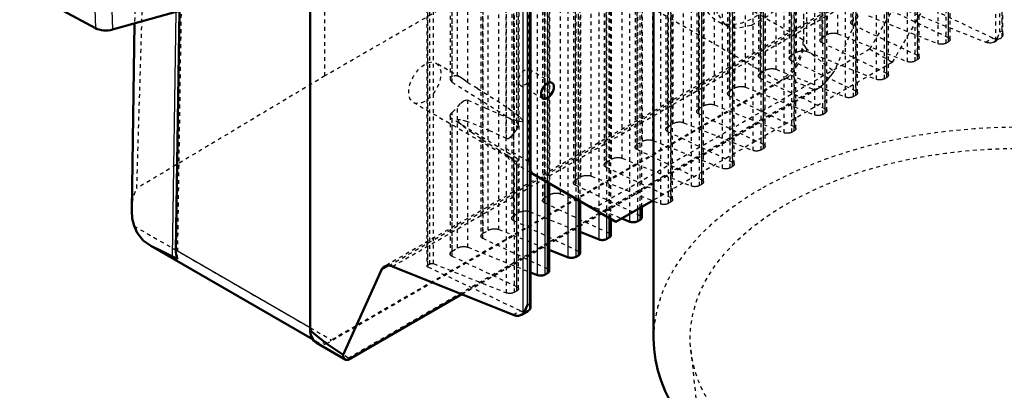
# Model space of a CAD drawing. Header units: millimetres. Extents: x -907 to 463, y -591 to 1160.
# Tile 37 of 60: x -753 to -492, y 216 to 314. Entities that reach past the tile are written whole.
import ezdxf

# ---------------------------------------------------------------- set-up
doc = ezdxf.new("R2010")
doc.units = ezdxf.units.MM
doc.linetypes.add('Dashed', pattern=[2, 1, -1])
for name, color, linetype, lineweight in [('AM_0', 7, 'Continuous', 50), ('AM_4', 3, 'Continuous', 25), ('AM_9', 6, 'Dashed', 25)]:
    doc.layers.add(name, color=color, linetype=linetype, lineweight=lineweight)

# ---------------------------------------------------------------- blocks, each defined once
blk = doc.blocks.new('70_Upper_Cover_2PumpDrive_210_1_0_in_HSVP164161451021531101300230_6')
at = {"layer": 'AM_0'}
for p, q in [((-675.99, 232.35), (-675.99, 456.08)), ((-732.93, 311.76), (-753.04, 322.59)), ((-705.88, 317.7), (-728.41, 311.4)), ((-711.64, 252.93), (-710.68, 316.36)), ((-722.57, 313.03), (-723.32, 263.56)), ((-718.25, 254.03), (-675.34, 229.26)), ((-712.52, 251.22), (-711.16, 250.49))]:
    blk.add_line(p, q, dxfattribs=at)
for points in [[(-722.71, 259.31), (-723.17, 261.31), (-723.33, 263.32), (-723.32, 263.56)], [(-718.26, 254.04), (-720.26, 255.45), (-721.93, 257.5), (-722.71, 259.31)], [(-712.52, 251.22), (-715.5, 252.67), (-718.06, 253.93), (-718.26, 254.04)], [(-711.16, 250.49), (-711.34, 250.91), (-711.48, 251.36), (-711.58, 251.85), (-711.63, 252.37), (-711.64, 252.92), (-711.64, 252.93)]]:
    blk.add_lwpolyline(points, dxfattribs=at)
blk.add_ellipse((-730.1, 313.39), major_axis=(-4, -0.11), ratio=0.557723, start_param=0.769279, end_param=1.99101, dxfattribs=at)
at = {"layer": 'AM_4'}
for p, q in [((-712.52, 251.22), (-711.53, 316.12)), ((-711.64, 252.93), (-675.99, 232.35))]:
    blk.add_line(p, q, dxfattribs=at)
for centre, major_axis in [((3486.74, -1961.71), (-2985.18, 5171.04)), ((3488.6, -1960.64), (-2983.3, 5167.78))]:
    blk.add_ellipse(centre, major_axis=major_axis, ratio=0.577382, start_param=0.785479, end_param=0.818815, dxfattribs=at)
at = {"layer": 'AM_9'}
for p, q in [((-545.18, 531.6), (-545.18, 308.68)), ((-721.99, 269.26), (-718.52, 382.39)), ((-672.1, 299.09), (-672.1, 369.91)), ((-722.21, 336.57), (-722.57, 313.03)), ((-580.82, 329.25), (-545.18, 308.68)), ((-622.98, 327.45), (-672.1, 299.09)), ((-604.88, 328.45), (-551.54, 297.66)), ((-711.16, 250.49), (-710.09, 320.56)), ((-672.1, 299.09), (-721.99, 269.26)), ((-551.54, 297.66), (-670.34, 229.08)), ((-722.71, 259.31), (-670.34, 229.08)), ((-675.34, 229.26), (-674.34, 228.68))]:
    blk.add_line(p, q, dxfattribs=at)
blk.add_lwpolyline([(-723.32, 263.56), (-723.14, 265.57), (-722.66, 267.56), (-721.99, 269.26)], dxfattribs=at)
for centre, major_axis, start_param, end_param in [((-551.54, 305.01), (4.5, 7.79), 3.92691, 5.497706), ((-670.34, 235.61), (4, 6.93), 2.356113, 3.92691)]:
    blk.add_ellipse(centre, major_axis=major_axis, ratio=0.577382, start_param=start_param, end_param=end_param, dxfattribs=at)
blk = doc.blocks.new('71_Lower_Cover_2PumpDrive_2_1_0_in_HSVP164161451021531101300230_6')
at = {"layer": 'AM_0'}
for p, q in [((-675.99, 231.94), (-675.99, 454.85)), ((-617.57, 237.78), (-617.57, 430.38)), ((-612.57, 247.36), (-612.57, 270.58)), ((-604.4, 252.08), (-604.4, 265.86)), ((-588.05, 261.52), (-588.05, 264.35)), ((-585.17, 266), (-584.9, 265.9)), ((-593.35, 261.28), (-591.2, 260.42)), ((-596.22, 256.8), (-596.22, 261.14)), ((-589.11, 260.59), (-588.48, 260.95)), ((-604.4, 257.72), (-599.37, 255.7)), ((-597.29, 255.87), (-596.66, 256.23)), ((-612.57, 253), (-607.55, 250.98)), ((-605.46, 251.15), (-604.84, 251.51)), ((-654.15, 248.57), (-622.13, 235.72)), ((-667.22, 225.13), (-657.1, 247.64)), ((-617.57, 247), (-615.72, 246.26)), ((-613.64, 246.43), (-613.01, 246.79)), ((-665.9, 223.8), (-635.77, 241.2)), ((-617.71, 238.45), (-617.57, 237.78)), ((-619.99, 235.73), (-618.25, 236.73)), ((-674.34, 228.28), (-666.75, 223.89)), ((-665.9, 223.81), (-666.24, 223.75))]:
    blk.add_line(p, q, dxfattribs=at)
for points in [[(-588.05, 261.52), (-588.05, 261.45), (-588.07, 261.38), (-588.1, 261.32), (-588.14, 261.25), (-588.19, 261.19), (-588.25, 261.12), (-588.32, 261.06), (-588.4, 261), (-588.48, 260.95)], [(-589.11, 260.59), (-589.21, 260.53), (-589.31, 260.49), (-589.42, 260.44), (-589.54, 260.4), (-589.66, 260.37), (-589.79, 260.34), (-589.91, 260.32), (-590.04, 260.3), (-590.17, 260.29), (-590.3, 260.28), (-590.43, 260.28), (-590.56, 260.29), (-590.69, 260.3), (-590.81, 260.31), (-590.92, 260.34), (-591.03, 260.36), (-591.14, 260.4), (-591.2, 260.42)], [(-596.22, 256.8), (-596.23, 256.73), (-596.24, 256.66), (-596.27, 256.6), (-596.31, 256.53), (-596.36, 256.47), (-596.42, 256.4), (-596.49, 256.34), (-596.57, 256.28), (-596.66, 256.23)], [(-597.29, 255.87), (-597.39, 255.81), (-597.49, 255.77), (-597.6, 255.72), (-597.72, 255.68), (-597.84, 255.65), (-597.96, 255.62), (-598.09, 255.6), (-598.22, 255.58), (-598.35, 255.57), (-598.48, 255.56), (-598.61, 255.56), (-598.74, 255.57), (-598.86, 255.58), (-598.98, 255.59), (-599.1, 255.62), (-599.21, 255.65), (-599.31, 255.68), (-599.37, 255.7)], [(-605.46, 251.15), (-605.56, 251.09), (-605.67, 251.05), (-605.78, 251), (-605.89, 250.96), (-606.01, 250.93), (-606.14, 250.9), (-606.27, 250.88), (-606.39, 250.86), (-606.53, 250.85), (-606.66, 250.84), (-606.79, 250.84), (-606.91, 250.85), (-607.04, 250.86), (-607.16, 250.88), (-607.28, 250.9), (-607.39, 250.93), (-607.49, 250.96), (-607.55, 250.98)], [(-604.4, 252.08), (-604.4, 252.01), (-604.42, 251.94), (-604.45, 251.88), (-604.49, 251.81), (-604.54, 251.75), (-604.6, 251.68), (-604.67, 251.62), (-604.75, 251.56), (-604.84, 251.51)], [(-657.1, 247.64), (-656.97, 247.89), (-656.81, 248.12), (-656.63, 248.31), (-656.43, 248.48), (-656.3, 248.56)], [(-656.3, 248.56), (-656.06, 248.68), (-655.81, 248.76), (-655.54, 248.8), (-655.25, 248.81), (-654.96, 248.79), (-654.66, 248.73), (-654.34, 248.64), (-654.15, 248.57)], [(-613.64, 246.43), (-613.74, 246.38), (-613.84, 246.33), (-613.95, 246.28), (-614.07, 246.25), (-614.19, 246.21), (-614.31, 246.18), (-614.44, 246.16), (-614.57, 246.14), (-614.7, 246.13), (-614.83, 246.12), (-614.96, 246.12), (-615.09, 246.13), (-615.21, 246.14), (-615.34, 246.16), (-615.45, 246.18), (-615.56, 246.21), (-615.67, 246.24), (-615.72, 246.26)], [(-612.57, 247.36), (-612.58, 247.29), (-612.6, 247.22), (-612.62, 247.16), (-612.66, 247.09), (-612.71, 247.03), (-612.77, 246.96), (-612.84, 246.9), (-612.92, 246.84), (-613.01, 246.79)], [(-619.48, 236.17), (-619.04, 236.81), (-618.37, 238.35), (-618.37, 238.36)], [(-617.8, 238.68), (-617.8, 238.68), (-617.71, 238.45)], [(-617.57, 237.78), (-617.57, 237.65), (-617.78, 237.15)], [(-619.99, 235.73), (-620.22, 235.62), (-620.47, 235.54), (-620.74, 235.49), (-621.03, 235.48), (-621.32, 235.5), (-621.63, 235.56), (-621.94, 235.65), (-622.13, 235.72)], [(-619.48, 236.17), (-619.66, 235.97), (-619.86, 235.81), (-619.99, 235.73)], [(-618.25, 236.73), (-618.05, 236.87), (-617.87, 237.04), (-617.78, 237.15)], [(-667.22, 225.13), (-671.28, 227.86), (-674.1, 229.94), (-675.66, 231.35), (-675.99, 231.94)], [(-667.22, 225.13), (-667.23, 224.81), (-667.19, 224.53), (-667.11, 224.28), (-666.98, 224.09), (-666.81, 223.93), (-666.75, 223.89)], [(-666.75, 223.89), (-666.52, 223.8), (-666.25, 223.75), (-666.24, 223.75)]]:
    blk.add_lwpolyline(points, dxfattribs=at)
blk.add_ellipse((-670.34, 235.2), major_axis=(4, 6.93), ratio=0.577382, start_param=2.356113, end_param=3.141593, dxfattribs=at)
at = {"layer": 'AM_4'}
for p, q in [((-619.48, 236.17), (-619.48, 429.68)), ((-618.37, 238.36), (-618.37, 429.72)), ((-617.8, 238.68), (-617.8, 430.04)), ((-615.72, 246.26), (-615.72, 272.4)), ((-613.64, 246.43), (-613.64, 271.2)), ((-613.01, 246.79), (-613.01, 270.84)), ((-607.55, 250.98), (-607.55, 267.68)), ((-605.46, 251.15), (-605.46, 266.48)), ((-604.84, 251.51), (-604.84, 266.11)), ((-588.48, 260.95), (-588.48, 264.09)), ((-599.37, 255.7), (-599.37, 262.96)), ((-597.29, 255.87), (-597.29, 261.76)), ((-596.66, 256.23), (-596.66, 261.39)), ((-591.2, 260.42), (-591.2, 262.53)), ((-589.11, 260.59), (-589.11, 263.73)), ((-657.1, 247.64), (-655.08, 248.8)), ((-666.24, 223.75), (-635.92, 241.25)), ((-617.8, 238.68), (-618.37, 238.36))]:
    blk.add_line(p, q, dxfattribs=at)
at = {"layer": 'AM_9'}
for p, q in [((-545.18, 531.19), (-545.18, 307.46)), ((-540.78, 508.72), (-540.78, 308.54)), ((-540.24, 307.89), (-540.24, 507.9)), ((-540.19, 309.3), (-540.19, 507.87)), ((-538.83, 310.08), (-538.83, 506.97)), ((-536.06, 310.3), (-536.06, 505.13)), ((-548.95, 504), (-548.95, 303.82)), ((-548.42, 303.17), (-548.42, 503.18)), ((-548.37, 304.58), (-548.37, 503.15)), ((-547.01, 305.36), (-547.01, 502.25)), ((-492.48, 309.48), (-492.48, 503.04)), ((-557.13, 499.28), (-557.13, 299.1)), ((-544.23, 305.58), (-544.23, 500.41)), ((-517.61, 302.9), (-517.61, 499.67)), ((-515.53, 303.06), (-515.53, 499.65)), ((-514.9, 303.43), (-514.9, 500.01)), ((-514.87, 304.49), (-514.87, 501.25)), ((-514.46, 304), (-514.46, 500.63)), ((-556.59, 298.45), (-556.59, 498.46)), ((-556.54, 299.86), (-556.54, 498.43)), ((-555.19, 300.64), (-555.19, 497.53)), ((-523.04, 299.77), (-523.04, 496.53)), ((-565.3, 494.56), (-565.3, 294.38)), ((-564.77, 293.73), (-564.77, 493.74)), ((-564.72, 295.14), (-564.72, 493.71)), ((-552.41, 300.86), (-552.41, 495.69)), ((-525.79, 298.18), (-525.79, 494.95)), ((-523.71, 298.35), (-523.71, 494.93)), ((-523.08, 298.71), (-523.08, 495.29)), ((-522.64, 299.28), (-522.64, 495.91)), ((-563.36, 295.92), (-563.36, 492.81)), ((-560.58, 296.14), (-560.58, 490.97)), ((-531.22, 295.05), (-531.22, 491.81)), ((-530.81, 294.56), (-530.81, 491.19)), ((-573.48, 489.84), (-573.48, 289.66)), ((-572.94, 289.01), (-572.94, 489.02)), ((-572.89, 290.42), (-572.89, 488.99)), ((-533.97, 293.46), (-533.97, 490.23)), ((-531.88, 293.63), (-531.88, 490.21)), ((-531.25, 293.99), (-531.25, 490.57)), ((-571.54, 291.2), (-571.54, 488.09)), ((-568.76, 291.42), (-568.76, 486.25)), ((-539.43, 289.27), (-539.43, 485.85)), ((-539.39, 290.33), (-539.39, 487.09)), ((-538.99, 289.84), (-538.99, 486.47)), ((-581.66, 485.12), (-581.66, 284.94)), ((-581.12, 284.29), (-581.12, 484.3)), ((-581.07, 285.7), (-581.07, 484.27)), ((-579.71, 286.48), (-579.71, 483.37)), ((-540.06, 288.91), (-540.06, 485.49)), ((-576.94, 286.7), (-576.94, 481.53)), ((-550.32, 284.02), (-550.32, 480.79)), ((-548.23, 284.19), (-548.23, 480.77)), ((-547.61, 284.55), (-547.61, 481.13)), ((-547.57, 285.61), (-547.57, 482.37)), ((-547.17, 285.12), (-547.17, 481.75)), ((-494.17, 308.5), (-494.17, 481.93)), ((-493.06, 310.69), (-493.06, 481.97)), ((-492.5, 311.02), (-492.5, 481.99)), ((-492.26, 310.12), (-492.26, 482)), ((-589.83, 480.4), (-589.83, 280.22)), ((-589.29, 279.57), (-589.29, 479.58)), ((-589.25, 280.98), (-589.25, 479.55)), ((-587.89, 281.76), (-587.89, 478.65)), ((-598.01, 475.68), (-598.01, 275.5)), ((-585.11, 281.98), (-585.11, 476.81)), ((-558.49, 279.3), (-558.49, 476.07)), ((-556.41, 279.47), (-556.41, 476.05)), ((-555.78, 279.83), (-555.78, 476.41)), ((-555.74, 280.89), (-555.74, 477.65)), ((-555.34, 280.4), (-555.34, 477.03)), ((-597.47, 274.85), (-597.47, 474.86)), ((-597.42, 276.26), (-597.42, 474.83)), ((-596.07, 277.04), (-596.07, 473.93)), ((-563.92, 276.17), (-563.92, 472.93)), ((-606.18, 470.96), (-606.18, 270.78)), ((-605.65, 270.13), (-605.65, 470.14)), ((-605.6, 271.54), (-605.6, 470.11)), ((-593.29, 277.26), (-593.29, 472.09)), ((-566.67, 274.58), (-566.67, 471.35)), ((-564.59, 274.75), (-564.59, 471.33)), ((-563.96, 275.11), (-563.96, 471.69)), ((-563.52, 275.68), (-563.52, 472.31)), ((-604.24, 272.32), (-604.24, 469.21)), ((-572.1, 271.45), (-572.1, 468.21)), ((-571.69, 270.96), (-571.69, 467.59)), ((-614.36, 466.24), (-614.36, 266.06)), ((-613.82, 265.41), (-613.82, 465.42)), ((-613.77, 266.82), (-613.77, 465.39)), ((-601.46, 272.54), (-601.46, 467.37)), ((-574.84, 269.86), (-574.84, 466.63)), ((-572.76, 270.03), (-572.76, 466.61)), ((-572.13, 270.39), (-572.13, 466.97)), ((-612.42, 267.6), (-612.42, 464.49)), ((-609.64, 267.82), (-609.64, 462.65)), ((-580.31, 265.67), (-580.31, 462.25)), ((-580.27, 266.73), (-580.27, 463.49)), ((-579.87, 266.24), (-579.87, 462.87)), ((-622.54, 461.52), (-622.54, 261.34)), ((-622, 260.69), (-622, 460.7)), ((-621.95, 262.1), (-621.95, 460.67)), ((-620.59, 262.88), (-620.59, 459.77)), ((-583.02, 265.14), (-583.02, 461.91)), ((-580.94, 265.31), (-580.94, 461.89)), ((-617.82, 263.1), (-617.82, 457.93)), ((-591.2, 262.53), (-591.2, 457.19)), ((-589.11, 263.73), (-589.11, 457.17)), ((-588.48, 264.09), (-588.48, 457.53)), ((-588.45, 262.01), (-588.45, 458.77)), ((-588.05, 264.35), (-588.05, 458.15)), ((-630.71, 456.8), (-630.71, 256.62)), ((-630.17, 255.97), (-630.17, 455.98)), ((-630.13, 257.38), (-630.13, 455.95)), ((-628.77, 258.16), (-628.77, 455.05)), ((-625.99, 258.38), (-625.99, 453.21)), ((-599.37, 262.96), (-599.37, 452.47)), ((-597.29, 261.76), (-597.29, 452.45)), ((-596.66, 261.39), (-596.66, 452.81)), ((-596.62, 257.29), (-596.62, 454.05)), ((-596.22, 261.14), (-596.22, 453.43)), ((-604.8, 252.57), (-604.8, 449.33)), ((-645.02, 448.87), (-645.02, 248.63)), ((-644.83, 248.41), (-644.83, 448.58)), ((-644.81, 248.9), (-644.81, 448.57)), ((-644.23, 249.23), (-644.23, 448.19)), ((-643.26, 249.31), (-643.26, 447.54)), ((-607.55, 267.68), (-607.55, 447.75)), ((-605.46, 266.48), (-605.46, 447.73)), ((-604.84, 266.11), (-604.84, 448.09)), ((-604.4, 265.86), (-604.4, 448.71)), ((-612.98, 247.85), (-612.98, 444.61)), ((-612.57, 270.58), (-612.57, 443.99)), ((-615.72, 272.4), (-615.72, 443.03)), ((-613.64, 271.2), (-613.64, 443.01)), ((-613.01, 270.84), (-613.01, 443.37)), ((-617.78, 237.15), (-617.78, 430.71)), ((-634.17, 297.29), (-634.17, 419.27)), ((-638.3, 298.95), (-638.3, 415.98)), ((-636.95, 299.06), (-636.95, 417.44)), ((-638.89, 415.04), (-638.89, 298.27)), ((-638.35, 297.46), (-638.35, 414.27)), ((-623.9, 282.52), (-623.9, 404.74)), ((-621.82, 284.11), (-621.82, 403.2)), ((-621.19, 284.98), (-621.19, 403.05)), ((-621.15, 286.68), (-621.15, 403.75)), ((-620.75, 285.98), (-620.75, 403.28)), ((-532.6, 351.7), (-532.6, 313.26)), ((-532.06, 312.61), (-532.06, 351.65)), ((-506.69, 309.21), (-506.69, 345.85)), ((-507.35, 307.78), (-507.35, 342.2)), ((-506.73, 308.15), (-506.73, 343.07)), ((-506.29, 308.72), (-506.29, 344.64)), ((-509.44, 307.62), (-509.44, 341.68)), ((-542.14, 288.74), (-542.14, 332.62)), ((-526.81, 323.31), (-656.3, 248.56)), ((-655.08, 248.8), (-527.56, 322.42)), ((-654.15, 248.57), (-524.81, 323.24)), ((-527.56, 322.42), (-537, 300.31)), ((-494.95, 309.14), (-524.81, 323.24)), ((-523.18, 318.63), (-496.82, 308.06)), ((-506.69, 309.21), (-524.74, 317.73)), ((-527.88, 315.02), (-509.44, 307.62)), ((-514.87, 304.49), (-532.06, 312.61)), ((-492.5, 311.02), (-493.06, 310.69)), ((-492.4, 310.79), (-492.26, 310.11)), ((-540.19, 309.3), (-538.83, 310.08)), ((-536.06, 310.3), (-517.61, 302.9)), ((-496.82, 308.06), (-494.95, 309.14)), ((-494.68, 308.07), (-492.95, 309.07)), ((-544.23, 305.58), (-525.79, 298.18)), ((-523.04, 299.77), (-540.24, 307.89)), ((-507.35, 307.78), (-506.73, 308.15)), ((-531.22, 295.05), (-548.42, 303.17)), ((-548.37, 304.58), (-547.01, 305.36)), ((-515.53, 303.06), (-514.9, 303.43)), ((-636.1, 298.71), (-642.59, 302.46)), ((-556.54, 299.86), (-555.19, 300.64)), ((-552.41, 300.86), (-533.97, 293.46)), ((-549.63, 298.51), (-671.55, 228.12)), ((-539.39, 290.33), (-556.59, 298.45)), ((-523.71, 298.35), (-523.08, 298.71)), ((-665.92, 224.26), (-542.48, 295.52)), ((-638.35, 297.46), (-621.15, 286.68)), ((-635.92, 241.25), (-540.27, 296.47)), ((-635.77, 241.2), (-541.07, 295.87)), ((-564.72, 295.14), (-563.36, 295.92)), ((-560.58, 296.14), (-542.14, 288.74)), ((-540.27, 296.47), (-541.08, 295.87)), ((-634.17, 253.66), (-634.17, 292.7)), ((-547.57, 285.61), (-564.77, 293.73)), ((-531.88, 293.63), (-531.25, 293.99)), ((-648.59, 292.07), (-622.07, 276.76)), ((-636.95, 253.44), (-636.95, 290.88)), ((-572.89, 290.42), (-571.54, 291.2)), ((-568.76, 291.42), (-550.32, 284.02)), ((-638.89, 288.47), (-638.89, 251.9)), ((-638.35, 251.25), (-638.35, 287.71)), ((-621.15, 277.19), (-638.35, 287.71)), ((-638.3, 252.66), (-638.3, 289.42)), ((-555.74, 280.89), (-572.94, 289.01)), ((-540.06, 288.91), (-539.43, 289.27)), ((-581.07, 285.7), (-579.71, 286.48)), ((-576.94, 286.7), (-558.49, 279.3)), ((-563.92, 276.17), (-581.12, 284.29)), ((-548.23, 284.19), (-547.61, 284.55)), ((-572.1, 271.45), (-589.29, 279.57)), ((-589.25, 280.98), (-587.89, 281.76)), ((-585.11, 281.98), (-566.67, 274.58)), ((-556.41, 279.47), (-555.78, 279.83)), ((-623.9, 241.54), (-623.9, 278.18)), ((-621.15, 243.13), (-621.15, 277.19)), ((-597.42, 276.26), (-596.07, 277.04)), ((-593.29, 277.26), (-574.84, 269.86)), ((-621.82, 276.63), (-622.11, 276.78)), ((-621.82, 241.71), (-621.82, 276.63)), ((-621.19, 242.07), (-621.19, 276.49)), ((-620.75, 242.64), (-620.75, 276.71)), ((-580.27, 266.73), (-597.47, 274.85)), ((-564.59, 274.75), (-563.96, 275.11)), ((-605.6, 271.54), (-604.24, 272.32)), ((-601.46, 272.54), (-585.17, 266)), ((-588.45, 262.01), (-605.65, 270.13)), ((-572.76, 270.03), (-572.13, 270.39)), ((-613.77, 266.82), (-612.42, 267.6)), ((-609.64, 267.82), (-593.35, 261.28)), ((-596.62, 257.29), (-613.82, 265.41)), ((-584.9, 265.9), (-583.02, 265.14)), ((-580.94, 265.31), (-580.31, 265.67)), ((-621.95, 262.1), (-620.59, 262.88)), ((-617.82, 263.1), (-604.4, 257.72)), ((-604.8, 252.57), (-622, 260.69)), ((-612.98, 247.85), (-630.17, 255.97)), ((-630.13, 257.38), (-628.77, 258.16)), ((-625.99, 258.38), (-612.57, 253)), ((-638.3, 252.66), (-636.95, 253.44)), ((-634.17, 253.66), (-617.57, 247)), ((-621.15, 243.13), (-638.35, 251.25)), ((-620.25, 236.8), (-644.83, 248.41)), ((-644.81, 248.9), (-644.23, 249.23)), ((-643.26, 249.31), (-623.9, 241.54)), ((-621.82, 241.71), (-621.19, 242.07)), ((-622.13, 235.72), (-620.25, 236.8))]:
    blk.add_line(p, q, dxfattribs=at)
for points in [[(-532.6, 313.26), (-532.59, 313.35), (-532.57, 313.44), (-532.53, 313.52), (-532.48, 313.61), (-532.41, 313.7), (-532.33, 313.78), (-532.24, 313.86), (-532.13, 313.94), (-532.01, 314.02)], [(-532.06, 312.61), (-532.18, 312.66), (-532.28, 312.73), (-532.37, 312.8), (-532.44, 312.87), (-532.5, 312.95), (-532.55, 313.03), (-532.58, 313.12), (-532.6, 313.21), (-532.6, 313.26)], [(-492.5, 311.02), (-492.49, 311.01), (-492.4, 310.79)], [(-540.78, 308.54), (-540.77, 308.63), (-540.75, 308.72), (-540.71, 308.81), (-540.66, 308.89), (-540.59, 308.98), (-540.51, 309.06), (-540.41, 309.14), (-540.31, 309.22), (-540.19, 309.3)], [(-540.24, 307.89), (-540.35, 307.94), (-540.45, 308.01), (-540.54, 308.08), (-540.62, 308.15), (-540.68, 308.23), (-540.73, 308.31), (-540.76, 308.4), (-540.77, 308.49), (-540.78, 308.54)], [(-538.83, 310.08), (-538.71, 310.15), (-538.57, 310.21), (-538.42, 310.27), (-538.27, 310.32), (-538.1, 310.37), (-537.94, 310.4), (-537.77, 310.44), (-537.59, 310.46), (-537.42, 310.48), (-537.25, 310.48), (-537.07, 310.49), (-536.9, 310.48), (-536.74, 310.46), (-536.57, 310.44), (-536.42, 310.41), (-536.27, 310.37), (-536.13, 310.33), (-536.06, 310.3)], [(-506.29, 308.72), (-506.29, 308.65), (-506.31, 308.58), (-506.34, 308.52), (-506.38, 308.45), (-506.43, 308.38), (-506.49, 308.32), (-506.56, 308.26), (-506.64, 308.2), (-506.73, 308.15)], [(-506.69, 309.21), (-506.6, 309.16), (-506.53, 309.11), (-506.46, 309.06), (-506.41, 309), (-506.36, 308.95), (-506.32, 308.88), (-506.3, 308.82), (-506.29, 308.76), (-506.29, 308.72)], [(-494.95, 309.14), (-494.65, 309.02), (-494.37, 308.93), (-494.08, 308.87), (-493.81, 308.85), (-493.55, 308.87), (-493.31, 308.92), (-493.08, 309), (-492.95, 309.07)], [(-494.17, 308.5), (-494.36, 308.31), (-494.56, 308.15), (-494.68, 308.07)], [(-494.17, 308.5), (-493.73, 309.14), (-493.07, 310.68), (-493.06, 310.69)], [(-492.95, 309.07), (-492.75, 309.21), (-492.57, 309.38), (-492.48, 309.48)], [(-492.26, 310.11), (-492.27, 309.99), (-492.48, 309.48)], [(-547.01, 305.36), (-546.88, 305.43), (-546.74, 305.49), (-546.6, 305.55), (-546.44, 305.6), (-546.28, 305.65), (-546.11, 305.68), (-545.94, 305.72), (-545.77, 305.74), (-545.6, 305.76), (-545.42, 305.76), (-545.25, 305.77), (-545.08, 305.76), (-544.91, 305.74), (-544.75, 305.72), (-544.6, 305.69), (-544.45, 305.65), (-544.31, 305.61), (-544.23, 305.58)], [(-545.18, 307.46), (-544.58, 306.52), (-542.8, 304.85), (-539.85, 302.47), (-537, 300.31)], [(-507.35, 307.78), (-507.45, 307.73), (-507.55, 307.69), (-507.66, 307.64), (-507.78, 307.6), (-507.9, 307.57), (-508.03, 307.54), (-508.15, 307.52), (-508.28, 307.5), (-508.41, 307.49), (-508.55, 307.48), (-508.67, 307.48), (-508.8, 307.49), (-508.93, 307.5), (-509.05, 307.51), (-509.16, 307.54), (-509.27, 307.56), (-509.38, 307.6), (-509.44, 307.62)], [(-494.68, 308.07), (-494.92, 307.96), (-495.17, 307.87), (-495.44, 307.83), (-495.72, 307.82), (-496.02, 307.84), (-496.32, 307.9), (-496.63, 307.99), (-496.82, 308.06)], [(-548.95, 303.82), (-548.94, 303.91), (-548.92, 304), (-548.88, 304.09), (-548.83, 304.17), (-548.77, 304.26), (-548.68, 304.34), (-548.59, 304.42), (-548.48, 304.5), (-548.37, 304.58)], [(-548.42, 303.17), (-548.53, 303.22), (-548.63, 303.29), (-548.72, 303.36), (-548.79, 303.43), (-548.85, 303.51), (-548.9, 303.59), (-548.93, 303.68), (-548.95, 303.77), (-548.95, 303.82)], [(-515.53, 303.06), (-515.63, 303.01), (-515.73, 302.97), (-515.84, 302.92), (-515.96, 302.88), (-516.08, 302.85), (-516.2, 302.82), (-516.33, 302.8), (-516.46, 302.78), (-516.59, 302.77), (-516.72, 302.76), (-516.85, 302.76), (-516.98, 302.77), (-517.1, 302.78), (-517.22, 302.79), (-517.34, 302.82), (-517.45, 302.84), (-517.55, 302.88), (-517.61, 302.9)], [(-514.46, 304), (-514.47, 303.93), (-514.49, 303.86), (-514.51, 303.8), (-514.55, 303.73), (-514.6, 303.66), (-514.66, 303.6), (-514.73, 303.54), (-514.81, 303.48), (-514.9, 303.43)], [(-514.87, 304.49), (-514.78, 304.44), (-514.7, 304.39), (-514.64, 304.34), (-514.58, 304.28), (-514.54, 304.23), (-514.5, 304.16), (-514.48, 304.1), (-514.46, 304.04), (-514.46, 304)], [(-555.19, 300.64), (-555.06, 300.71), (-554.92, 300.77), (-554.77, 300.83), (-554.62, 300.88), (-554.46, 300.93), (-554.29, 300.96), (-554.12, 301), (-553.95, 301.02), (-553.77, 301.04), (-553.6, 301.04), (-553.42, 301.05), (-553.25, 301.04), (-553.09, 301.02), (-552.93, 301), (-552.77, 300.97), (-552.62, 300.93), (-552.49, 300.89), (-552.41, 300.86)], [(-638.3, 298.95), (-638.37, 298.93), (-638.73, 298.69), (-638.88, 298.35), (-638.89, 298.27)], [(-638.89, 298.27), (-638.82, 297.97), (-638.55, 297.6), (-638.35, 297.46)], [(-636.11, 298.72), (-636.26, 298.8), (-636.91, 299.05), (-636.95, 299.06)], [(-634.17, 297.29), (-634.38, 297.44), (-634.75, 297.72), (-635.38, 298.22), (-636.11, 298.72)], [(-557.13, 299.1), (-557.12, 299.19), (-557.1, 299.28), (-557.06, 299.37), (-557.01, 299.45), (-556.94, 299.54), (-556.86, 299.62), (-556.77, 299.7), (-556.66, 299.78), (-556.54, 299.86)], [(-556.59, 298.45), (-556.7, 298.5), (-556.81, 298.57), (-556.89, 298.64), (-556.97, 298.71), (-557.03, 298.79), (-557.08, 298.87), (-557.11, 298.96), (-557.13, 299.05), (-557.13, 299.1)], [(-549.63, 298.51), (-545.53, 296.84), (-542.48, 295.52)], [(-540.27, 296.47), (-539.76, 296.97), (-539.26, 297.49), (-538.78, 298.01), (-538.32, 298.55), (-537.89, 299.09), (-537.48, 299.62), (-537.11, 300.15), (-537, 300.31)], [(-523.71, 298.35), (-523.8, 298.29), (-523.91, 298.25), (-524.02, 298.2), (-524.13, 298.16), (-524.25, 298.13), (-524.38, 298.1), (-524.51, 298.08), (-524.64, 298.06), (-524.77, 298.05), (-524.9, 298.04), (-525.03, 298.04), (-525.15, 298.05), (-525.28, 298.06), (-525.4, 298.07), (-525.52, 298.1), (-525.63, 298.12), (-525.73, 298.16), (-525.79, 298.18)], [(-522.64, 299.28), (-522.64, 299.21), (-522.66, 299.14), (-522.69, 299.08), (-522.73, 299.01), (-522.78, 298.94), (-522.84, 298.88), (-522.91, 298.82), (-522.99, 298.76), (-523.08, 298.71)], [(-523.04, 299.77), (-522.96, 299.72), (-522.88, 299.67), (-522.81, 299.62), (-522.76, 299.56), (-522.71, 299.51), (-522.68, 299.44), (-522.65, 299.38), (-522.64, 299.32), (-522.64, 299.28)], [(-624.02, 290.83), (-627.38, 293.05), (-631.64, 295.74), (-634.17, 297.29)], [(-565.3, 294.38), (-565.3, 294.47), (-565.27, 294.56), (-565.24, 294.65), (-565.18, 294.73), (-565.12, 294.82), (-565.04, 294.9), (-564.94, 294.99), (-564.84, 295.06), (-564.72, 295.14)], [(-563.36, 295.92), (-563.23, 295.99), (-563.1, 296.05), (-562.95, 296.11), (-562.79, 296.16), (-562.63, 296.21), (-562.47, 296.24), (-562.3, 296.28), (-562.12, 296.3), (-561.95, 296.32), (-561.77, 296.32), (-561.6, 296.33), (-561.43, 296.32), (-561.26, 296.3), (-561.1, 296.28), (-560.95, 296.25), (-560.8, 296.21), (-560.66, 296.17), (-560.58, 296.14)], [(-541.08, 295.87), (-541.45, 295.67), (-541.85, 295.53), (-542.26, 295.47), (-542.45, 295.5), (-542.48, 295.52)], [(-636.95, 290.88), (-636.78, 291.09), (-636.07, 291.84), (-635.29, 292.45), (-634.79, 292.7), (-634.42, 292.76), (-634.17, 292.7)], [(-634.17, 292.7), (-629.46, 290.56), (-625.63, 288.9), (-624.02, 288.24)], [(-564.77, 293.73), (-564.88, 293.79), (-564.98, 293.85), (-565.07, 293.92), (-565.15, 293.99), (-565.21, 294.07), (-565.25, 294.15), (-565.28, 294.24), (-565.3, 294.33), (-565.3, 294.38)], [(-531.88, 293.63), (-531.98, 293.57), (-532.08, 293.53), (-532.19, 293.48), (-532.31, 293.44), (-532.43, 293.41), (-532.55, 293.38), (-532.68, 293.36), (-532.81, 293.34), (-532.94, 293.33), (-533.07, 293.32), (-533.2, 293.32), (-533.33, 293.33), (-533.46, 293.34), (-533.58, 293.35), (-533.69, 293.38), (-533.8, 293.4), (-533.91, 293.44), (-533.97, 293.46)], [(-530.81, 294.56), (-530.82, 294.49), (-530.84, 294.42), (-530.87, 294.36), (-530.9, 294.29), (-530.95, 294.23), (-531.02, 294.16), (-531.09, 294.1), (-531.17, 294.04), (-531.25, 293.99)], [(-531.22, 295.05), (-531.13, 295), (-531.06, 294.95), (-530.99, 294.9), (-530.93, 294.84), (-530.89, 294.79), (-530.85, 294.72), (-530.83, 294.66), (-530.82, 294.6), (-530.81, 294.56)], [(-620.75, 288.45), (-622.74, 289.95), (-624.02, 290.83)], [(-573.48, 289.66), (-573.47, 289.75), (-573.45, 289.84), (-573.41, 289.93), (-573.36, 290.01), (-573.29, 290.1), (-573.21, 290.18), (-573.12, 290.27), (-573.01, 290.34), (-572.89, 290.42)], [(-571.54, 291.2), (-571.41, 291.27), (-571.27, 291.33), (-571.12, 291.39), (-570.97, 291.44), (-570.81, 291.49), (-570.64, 291.53), (-570.47, 291.56), (-570.3, 291.58), (-570.12, 291.6), (-569.95, 291.6), (-569.78, 291.61), (-569.61, 291.6), (-569.44, 291.58), (-569.28, 291.56), (-569.12, 291.53), (-568.98, 291.49), (-568.84, 291.45), (-568.76, 291.42)], [(-539.39, 290.33), (-539.31, 290.28), (-539.23, 290.23), (-539.17, 290.18), (-539.11, 290.12), (-539.06, 290.07), (-539.03, 290), (-539, 289.94), (-538.99, 289.88), (-538.99, 289.84)], [(-638.89, 288.47), (-638.89, 288.51), (-638.75, 288.91), (-638.43, 289.31), (-638.3, 289.42)], [(-638.35, 287.71), (-638.49, 287.8), (-638.8, 288.13), (-638.89, 288.47)], [(-623.9, 282.52), (-628.32, 284.51), (-631.85, 286), (-634.46, 286.99), (-636.13, 287.47), (-636.85, 287.43), (-636.61, 286.87), (-635.42, 285.81), (-633.28, 284.24), (-630.22, 282.17), (-626.24, 279.64), (-623.9, 278.18)], [(-624.02, 288.24), (-621.58, 287.34), (-620.75, 287.09)], [(-620.75, 287.09), (-619.7, 286.96), (-619.61, 287.34), (-620.48, 288.23), (-620.75, 288.45)], [(-572.94, 289.01), (-573.06, 289.07), (-573.16, 289.13), (-573.25, 289.2), (-573.32, 289.27), (-573.38, 289.35), (-573.43, 289.43), (-573.46, 289.52), (-573.48, 289.61), (-573.48, 289.66)], [(-540.06, 288.91), (-540.15, 288.85), (-540.26, 288.81), (-540.37, 288.76), (-540.48, 288.72), (-540.61, 288.69), (-540.73, 288.66), (-540.86, 288.64), (-540.99, 288.62), (-541.12, 288.61), (-541.25, 288.6), (-541.38, 288.6), (-541.51, 288.61), (-541.63, 288.62), (-541.75, 288.63), (-541.87, 288.66), (-541.98, 288.68), (-542.08, 288.72), (-542.14, 288.74)], [(-538.99, 289.84), (-539, 289.77), (-539.01, 289.7), (-539.04, 289.64), (-539.08, 289.57), (-539.13, 289.51), (-539.19, 289.44), (-539.26, 289.38), (-539.34, 289.32), (-539.43, 289.27)], [(-621.19, 284.98), (-621.16, 285.01), (-620.88, 285.47), (-620.75, 285.93), (-620.75, 285.98)], [(-620.75, 285.98), (-620.81, 286.3), (-621.03, 286.59), (-621.15, 286.68)], [(-581.66, 284.94), (-581.65, 285.03), (-581.63, 285.12), (-581.59, 285.21), (-581.54, 285.29), (-581.47, 285.38), (-581.39, 285.46), (-581.29, 285.55), (-581.19, 285.62), (-581.07, 285.7)], [(-581.12, 284.29), (-581.23, 284.35), (-581.33, 284.41), (-581.42, 284.48), (-581.5, 284.55), (-581.56, 284.63), (-581.61, 284.71), (-581.64, 284.8), (-581.65, 284.89), (-581.66, 284.94)], [(-579.71, 286.48), (-579.59, 286.55), (-579.45, 286.61), (-579.3, 286.67), (-579.14, 286.72), (-578.98, 286.77), (-578.82, 286.81), (-578.65, 286.84), (-578.47, 286.86), (-578.3, 286.88), (-578.13, 286.88), (-577.95, 286.89), (-577.78, 286.88), (-577.62, 286.86), (-577.45, 286.84), (-577.3, 286.81), (-577.15, 286.77), (-577.01, 286.73), (-576.94, 286.7)], [(-547.17, 285.12), (-547.17, 285.05), (-547.19, 284.98), (-547.22, 284.92), (-547.26, 284.85), (-547.31, 284.79), (-547.37, 284.72), (-547.44, 284.66), (-547.52, 284.6), (-547.61, 284.55)], [(-547.57, 285.61), (-547.48, 285.56), (-547.41, 285.51), (-547.34, 285.46), (-547.29, 285.4), (-547.24, 285.35), (-547.2, 285.28), (-547.18, 285.22), (-547.17, 285.16), (-547.17, 285.12)], [(-623.9, 282.52), (-623.89, 282.51), (-623.71, 282.48), (-623.44, 282.53), (-622.97, 282.82), (-622.27, 283.51), (-621.82, 284.11)], [(-587.89, 281.76), (-587.76, 281.83), (-587.62, 281.89), (-587.48, 281.95), (-587.32, 282), (-587.16, 282.05), (-586.99, 282.09), (-586.82, 282.12), (-586.65, 282.14), (-586.48, 282.16), (-586.3, 282.17), (-586.13, 282.17), (-585.96, 282.16), (-585.79, 282.14), (-585.63, 282.12), (-585.48, 282.09), (-585.33, 282.05), (-585.19, 282.01), (-585.11, 281.98)], [(-548.23, 284.19), (-548.33, 284.13), (-548.43, 284.09), (-548.54, 284.04), (-548.66, 284), (-548.78, 283.97), (-548.91, 283.94), (-549.03, 283.92), (-549.16, 283.9), (-549.29, 283.89), (-549.42, 283.88), (-549.55, 283.88), (-549.68, 283.89), (-549.81, 283.9), (-549.93, 283.91), (-550.04, 283.94), (-550.15, 283.96), (-550.26, 284), (-550.32, 284.02)], [(-589.83, 280.22), (-589.82, 280.31), (-589.8, 280.4), (-589.76, 280.49), (-589.71, 280.57), (-589.64, 280.66), (-589.56, 280.74), (-589.47, 280.83), (-589.36, 280.9), (-589.25, 280.98)], [(-589.29, 279.57), (-589.41, 279.63), (-589.51, 279.69), (-589.6, 279.76), (-589.67, 279.83), (-589.73, 279.91), (-589.78, 279.99), (-589.81, 280.08), (-589.83, 280.17), (-589.83, 280.22)], [(-556.41, 279.47), (-556.51, 279.41), (-556.61, 279.37), (-556.72, 279.32), (-556.84, 279.28), (-556.96, 279.25), (-557.08, 279.22), (-557.21, 279.2), (-557.34, 279.18), (-557.47, 279.17), (-557.6, 279.16), (-557.73, 279.16), (-557.86, 279.17), (-557.98, 279.18), (-558.1, 279.19), (-558.22, 279.22), (-558.33, 279.24), (-558.43, 279.28), (-558.49, 279.3)], [(-555.34, 280.4), (-555.35, 280.33), (-555.36, 280.26), (-555.39, 280.2), (-555.43, 280.13), (-555.48, 280.07), (-555.54, 280), (-555.61, 279.94), (-555.69, 279.88), (-555.78, 279.83)], [(-555.74, 280.89), (-555.66, 280.84), (-555.58, 280.79), (-555.52, 280.74), (-555.46, 280.68), (-555.42, 280.63), (-555.38, 280.56), (-555.36, 280.5), (-555.34, 280.44), (-555.34, 280.4)], [(-622.11, 276.78), (-622.28, 276.89), (-622.88, 277.34), (-623.32, 277.72), (-623.61, 277.97), (-623.82, 278.13), (-623.9, 278.18)], [(-621.15, 277.19), (-620.9, 277), (-620.76, 276.79), (-620.75, 276.71)], [(-596.07, 277.04), (-595.94, 277.11), (-595.8, 277.17), (-595.65, 277.23), (-595.5, 277.28), (-595.34, 277.33), (-595.17, 277.37), (-595, 277.4), (-594.83, 277.42), (-594.65, 277.44), (-594.48, 277.45), (-594.3, 277.45), (-594.13, 277.44), (-593.97, 277.42), (-593.81, 277.4), (-593.65, 277.37), (-593.5, 277.33), (-593.37, 277.29), (-593.29, 277.26)], [(-620.75, 276.71), (-620.77, 276.61), (-620.93, 276.5), (-621.19, 276.49)], [(-598.01, 275.5), (-598, 275.59), (-597.98, 275.68), (-597.94, 275.77), (-597.89, 275.85), (-597.82, 275.94), (-597.74, 276.02), (-597.65, 276.11), (-597.54, 276.18), (-597.42, 276.26)], [(-597.47, 274.85), (-597.58, 274.91), (-597.69, 274.97), (-597.77, 275.04), (-597.85, 275.11), (-597.91, 275.19), (-597.96, 275.27), (-597.99, 275.36), (-598.01, 275.45), (-598.01, 275.5)], [(-564.59, 274.75), (-564.68, 274.69), (-564.79, 274.65), (-564.9, 274.6), (-565.01, 274.56), (-565.13, 274.53), (-565.26, 274.5), (-565.39, 274.48), (-565.52, 274.46), (-565.65, 274.45), (-565.78, 274.44), (-565.91, 274.44), (-566.03, 274.45), (-566.16, 274.46), (-566.28, 274.47), (-566.4, 274.5), (-566.51, 274.52), (-566.61, 274.56), (-566.67, 274.58)], [(-563.52, 275.68), (-563.52, 275.61), (-563.54, 275.54), (-563.57, 275.48), (-563.61, 275.41), (-563.66, 275.35), (-563.72, 275.28), (-563.79, 275.22), (-563.87, 275.16), (-563.96, 275.11)], [(-563.92, 276.17), (-563.84, 276.12), (-563.76, 276.07), (-563.69, 276.02), (-563.64, 275.96), (-563.59, 275.91), (-563.56, 275.84), (-563.53, 275.78), (-563.52, 275.72), (-563.52, 275.68)], [(-604.24, 272.32), (-604.11, 272.39), (-603.97, 272.45), (-603.83, 272.51), (-603.67, 272.56), (-603.51, 272.61), (-603.35, 272.65), (-603.17, 272.68), (-603, 272.7), (-602.83, 272.72), (-602.65, 272.73), (-602.48, 272.73), (-602.31, 272.72), (-602.14, 272.7), (-601.98, 272.68), (-601.83, 272.65), (-601.68, 272.62), (-601.54, 272.57), (-601.46, 272.54)], [(-606.18, 270.78), (-606.18, 270.87), (-606.15, 270.96), (-606.12, 271.05), (-606.06, 271.13), (-606, 271.22), (-605.92, 271.3), (-605.82, 271.39), (-605.72, 271.46), (-605.6, 271.54)], [(-605.65, 270.13), (-605.76, 270.19), (-605.86, 270.25), (-605.95, 270.32), (-606.03, 270.39), (-606.09, 270.47), (-606.13, 270.55), (-606.16, 270.64), (-606.18, 270.73), (-606.18, 270.78)], [(-572.76, 270.03), (-572.86, 269.97), (-572.96, 269.93), (-573.07, 269.88), (-573.19, 269.84), (-573.31, 269.81), (-573.43, 269.78), (-573.56, 269.76), (-573.69, 269.74), (-573.82, 269.73), (-573.95, 269.72), (-574.08, 269.72), (-574.21, 269.73), (-574.33, 269.74), (-574.46, 269.75), (-574.57, 269.78), (-574.68, 269.8), (-574.79, 269.84), (-574.84, 269.86)], [(-571.69, 270.96), (-571.7, 270.89), (-571.72, 270.82), (-571.74, 270.76), (-571.78, 270.69), (-571.83, 270.63), (-571.89, 270.56), (-571.97, 270.5), (-572.04, 270.44), (-572.13, 270.39)], [(-572.1, 271.45), (-572.01, 271.4), (-571.94, 271.35), (-571.87, 271.3), (-571.81, 271.25), (-571.77, 271.19), (-571.73, 271.12), (-571.71, 271.06), (-571.7, 271), (-571.69, 270.96)], [(-614.36, 266.06), (-614.35, 266.15), (-614.33, 266.24), (-614.29, 266.33), (-614.24, 266.41), (-614.17, 266.5), (-614.09, 266.58), (-614, 266.67), (-613.89, 266.74), (-613.77, 266.82)], [(-612.42, 267.6), (-612.29, 267.67), (-612.15, 267.73), (-612, 267.79), (-611.85, 267.84), (-611.69, 267.89), (-611.52, 267.93), (-611.35, 267.96), (-611.18, 267.98), (-611, 268), (-610.83, 268.01), (-610.66, 268.01), (-610.49, 268), (-610.32, 267.98), (-610.16, 267.96), (-610, 267.93), (-609.86, 267.9), (-609.72, 267.85), (-609.64, 267.82)], [(-580.27, 266.73), (-580.19, 266.68), (-580.11, 266.63), (-580.05, 266.58), (-579.99, 266.53), (-579.94, 266.47), (-579.91, 266.41), (-579.88, 266.34), (-579.87, 266.28), (-579.87, 266.24)], [(-613.82, 265.41), (-613.94, 265.47), (-614.04, 265.53), (-614.13, 265.6), (-614.2, 265.67), (-614.26, 265.75), (-614.31, 265.84), (-614.34, 265.92), (-614.36, 266.01), (-614.36, 266.06)], [(-580.94, 265.31), (-581.03, 265.25), (-581.14, 265.21), (-581.25, 265.16), (-581.36, 265.12), (-581.48, 265.09), (-581.61, 265.06), (-581.74, 265.04), (-581.87, 265.02), (-582, 265.01), (-582.13, 265), (-582.26, 265), (-582.39, 265.01), (-582.51, 265.02), (-582.63, 265.03), (-582.75, 265.06), (-582.86, 265.08), (-582.96, 265.12), (-583.02, 265.14)], [(-579.87, 266.24), (-579.88, 266.17), (-579.89, 266.1), (-579.92, 266.04), (-579.96, 265.97), (-580.01, 265.91), (-580.07, 265.84), (-580.14, 265.78), (-580.22, 265.72), (-580.31, 265.67)], [(-622.54, 261.34), (-622.53, 261.43), (-622.51, 261.52), (-622.47, 261.61), (-622.42, 261.69), (-622.35, 261.78), (-622.27, 261.86), (-622.17, 261.95), (-622.07, 262.02), (-621.95, 262.1)], [(-622, 260.69), (-622.11, 260.75), (-622.21, 260.81), (-622.3, 260.88), (-622.38, 260.96), (-622.44, 261.03), (-622.48, 261.12), (-622.52, 261.2), (-622.53, 261.29), (-622.54, 261.34)], [(-620.59, 262.88), (-620.46, 262.95), (-620.33, 263.01), (-620.18, 263.07), (-620.02, 263.12), (-619.86, 263.17), (-619.7, 263.21), (-619.53, 263.24), (-619.35, 263.26), (-619.18, 263.28), (-619.01, 263.29), (-618.83, 263.29), (-618.66, 263.28), (-618.5, 263.26), (-618.33, 263.24), (-618.18, 263.21), (-618.03, 263.18), (-617.89, 263.13), (-617.82, 263.1)], [(-588.45, 262.01), (-588.36, 261.96), (-588.29, 261.91), (-588.22, 261.86), (-588.16, 261.81), (-588.12, 261.75), (-588.08, 261.69), (-588.06, 261.62), (-588.05, 261.56), (-588.05, 261.52)], [(-628.77, 258.16), (-628.64, 258.23), (-628.5, 258.29), (-628.36, 258.35), (-628.2, 258.4), (-628.04, 258.45), (-627.87, 258.49), (-627.7, 258.52), (-627.53, 258.54), (-627.36, 258.56), (-627.18, 258.57), (-627.01, 258.57), (-626.84, 258.56), (-626.67, 258.54), (-626.51, 258.52), (-626.36, 258.49), (-626.21, 258.46), (-626.07, 258.41), (-625.99, 258.38)], [(-630.71, 256.62), (-630.7, 256.71), (-630.68, 256.8), (-630.64, 256.89), (-630.59, 256.97), (-630.52, 257.06), (-630.44, 257.14), (-630.35, 257.23), (-630.24, 257.3), (-630.13, 257.38)], [(-630.17, 255.97), (-630.29, 256.03), (-630.39, 256.09), (-630.48, 256.16), (-630.55, 256.24), (-630.61, 256.31), (-630.66, 256.4), (-630.69, 256.48), (-630.71, 256.57), (-630.71, 256.62)], [(-596.62, 257.29), (-596.54, 257.24), (-596.46, 257.19), (-596.4, 257.14), (-596.34, 257.09), (-596.29, 257.03), (-596.26, 256.97), (-596.24, 256.9), (-596.22, 256.84), (-596.22, 256.8)], [(-636.95, 253.44), (-636.82, 253.51), (-636.68, 253.57), (-636.53, 253.63), (-636.38, 253.68), (-636.22, 253.73), (-636.05, 253.77), (-635.88, 253.8), (-635.71, 253.82), (-635.53, 253.84), (-635.36, 253.85), (-635.18, 253.85), (-635.01, 253.84), (-634.85, 253.82), (-634.69, 253.8), (-634.53, 253.77), (-634.38, 253.74), (-634.25, 253.69), (-634.17, 253.66)], [(-638.89, 251.9), (-638.88, 251.99), (-638.86, 252.08), (-638.82, 252.17), (-638.77, 252.25), (-638.7, 252.34), (-638.62, 252.43), (-638.53, 252.51), (-638.42, 252.58), (-638.3, 252.66)], [(-638.35, 251.25), (-638.46, 251.31), (-638.57, 251.37), (-638.65, 251.44), (-638.73, 251.52), (-638.79, 251.59), (-638.84, 251.68), (-638.87, 251.76), (-638.89, 251.85), (-638.89, 251.9)], [(-604.8, 252.57), (-604.72, 252.52), (-604.64, 252.47), (-604.57, 252.42), (-604.52, 252.37), (-604.47, 252.31), (-604.44, 252.25), (-604.41, 252.18), (-604.4, 252.12), (-604.4, 252.08)], [(-645.02, 248.63), (-645.01, 248.67), (-645, 248.7), (-644.99, 248.73), (-644.97, 248.76), (-644.95, 248.79), (-644.92, 248.82), (-644.89, 248.85), (-644.85, 248.87), (-644.81, 248.9)], [(-644.83, 248.41), (-644.87, 248.43), (-644.9, 248.45), (-644.93, 248.47), (-644.96, 248.5), (-644.98, 248.53), (-645, 248.56), (-645.01, 248.59), (-645.01, 248.62), (-645.02, 248.63)], [(-644.23, 249.23), (-644.19, 249.26), (-644.14, 249.28), (-644.09, 249.3), (-644.03, 249.32), (-643.98, 249.33), (-643.92, 249.35), (-643.86, 249.36), (-643.8, 249.37), (-643.74, 249.37), (-643.68, 249.38), (-643.62, 249.38), (-643.56, 249.37), (-643.5, 249.37), (-643.44, 249.36), (-643.39, 249.35), (-643.34, 249.34), (-643.29, 249.32), (-643.26, 249.31)], [(-612.98, 247.85), (-612.89, 247.8), (-612.82, 247.75), (-612.75, 247.7), (-612.69, 247.65), (-612.65, 247.59), (-612.61, 247.53), (-612.59, 247.46), (-612.58, 247.4), (-612.57, 247.36)], [(-621.15, 243.13), (-621.07, 243.08), (-620.99, 243.03), (-620.92, 242.98), (-620.87, 242.93), (-620.82, 242.87), (-620.79, 242.81), (-620.76, 242.74), (-620.75, 242.68), (-620.75, 242.64)], [(-621.82, 241.71), (-621.91, 241.66), (-622.02, 241.61), (-622.13, 241.56), (-622.24, 241.53), (-622.36, 241.49), (-622.49, 241.46), (-622.62, 241.44), (-622.75, 241.42), (-622.88, 241.41), (-623.01, 241.4), (-623.14, 241.4), (-623.27, 241.41), (-623.39, 241.42), (-623.51, 241.44), (-623.63, 241.46), (-623.74, 241.49), (-623.84, 241.52), (-623.9, 241.54)], [(-620.75, 242.64), (-620.76, 242.57), (-620.77, 242.5), (-620.8, 242.44), (-620.84, 242.37), (-620.89, 242.31), (-620.95, 242.24), (-621.02, 242.18), (-621.1, 242.12), (-621.19, 242.07)], [(-620.25, 236.8), (-619.96, 236.68), (-619.67, 236.59), (-619.39, 236.54), (-619.12, 236.52), (-618.86, 236.53), (-618.61, 236.58), (-618.38, 236.67), (-618.25, 236.73)], [(-665.92, 224.26), (-669.79, 226.86), (-671.55, 228.12)], [(-665.92, 224.26), (-665.81, 224.16), (-665.76, 224.04), (-665.83, 223.86), (-665.9, 223.81)]]:
    blk.add_lwpolyline(points, dxfattribs=at)
for centre, major_axis, start_param, end_param in [((-550.84, 304.19), (4, 6.93), 4.14226, 5.497706), ((-639.28, 293.62), (-3, -5.2), 3.343947, 3.694061), ((-639.28, 293.62), (-3, -5.2), 1.018166, 1.368279), ((-619.07, 281.95), (-3, -5.2), 4.449246, 4.630458), ((-619.07, 281.95), (-3, -5.2), 0.081769, 0.262981), ((-670.34, 235.2), (4, 6.93), 3.141593, 3.711559)]:
    blk.add_ellipse(centre, major_axis=major_axis, ratio=0.577382, start_param=start_param, end_param=end_param, dxfattribs=at)
blk.add_ellipse((-645.59, 297.26), major_axis=(3, 5.2), ratio=0.577382, dxfattribs=at)
blk = doc.blocks.new('72_vu37rd6xpm1op75kh79xg14aa________0_in_HSVP164161451021531101300230_6')
at = {"layer": 'AM_0'}
for p, q in [((-584.9, 423.88), (-584.9, 229.49)), ((-594.91, 260.38), (-617.57, 273.47)), ((-594.91, 260.38), (-616.42, 272.8)), ((-584.9, 266.16), (-594.91, 260.38))]:
    blk.add_line(p, q, dxfattribs=at)
blk.add_ellipse((-613.06, 295.22), major_axis=(1.2, 2.08), ratio=0.577382, dxfattribs=at)
for centre, major_axis, ratio, start_param, end_param in [((-612.57, 279.47), (3.85, 6.67), 0.577382, 2.762849, 3.141511), ((-487.9, 229.49), (97, 0), 0.577288, 3.141593, 6.283185)]:
    blk.add_ellipse(centre, major_axis=major_axis, ratio=ratio, start_param=start_param, end_param=end_param, dxfattribs=at)
at = {"layer": 'AM_4'}
blk.add_line((-616.42, 272.8), (-617.57, 273.47), dxfattribs=at)
at = {"layer": 'AM_9'}
for p, q in [((-624.02, 279.8), (-624.02, 432.85)), ((-618.01, 276.33), (-618.01, 429.38)), ((-506.12, 343.42), (-527.62, 306.17)), ((-500.11, 339.95), (-521.61, 302.7)), ((-567.54, 313.35), (-565.02, 312.17)), ((-527.62, 306.17), (-600.92, 263.85)), ((-521.61, 302.7), (-527.62, 306.17)), ((-611.86, 297.3), (-617.87, 300.77)), ((-521.61, 302.7), (-584.9, 266.16)), ((-620.27, 296.62), (-614.26, 293.15)), ((-618.01, 276.33), (-624.02, 279.8)), ((-617.57, 273.47), (-622.43, 276.27)), ((-617.57, 273.47), (-622.43, 276.27)), ((-575.05, 226.47), (-572.51, 202.1))]:
    blk.add_line(p, q, dxfattribs=at)
for points in [[(-565.05, 312.18), (-565.97, 312.75), (-567.95, 315.68), (-568.72, 320.23), (-568.27, 325.85), (-566.62, 331.91), (-563.81, 337.77), (-559.98, 342.65), (-555.55, 345.83), (-551.02, 347.02), (-546.85, 346.2), (-545.64, 345.5)], [(-545.9, 323.92), (-549.97, 318.9), (-554.59, 314.92), (-559.07, 312.45), (-562.94, 311.69), (-565.05, 312.18)]]:
    blk.add_lwpolyline(points, dxfattribs=at)
for centre, major_axis, ratio in [((-558.26, 330.53), (9.77, 16.93), 0.577382), ((-619.07, 298.69), (1.2, 2.08), 0.577382), ((-487.9, 229.49), (87.3, 0), 0.577288)]:
    blk.add_ellipse(centre, major_axis=major_axis, ratio=ratio, dxfattribs=at)
for centre, major_axis, ratio, start_param, end_param in [((-487.9, 229.49), (97, 0), 0.577288, 6.283185, 8.63938), ((-618.58, 282.94), (3.85, 6.67), 0.577382, 2.356113, 3.141511), ((-612.57, 279.47), (3.85, 6.67), 0.577382, 2.356113, 2.762849), ((-487.9, 229.49), (97, 0), 0.577288, 2.356194, 3.141593)]:
    blk.add_ellipse(centre, major_axis=major_axis, ratio=ratio, start_param=start_param, end_param=end_param, dxfattribs=at)

msp = doc.modelspace()

# ---------------------------------------------------------------- block references
for name in ['70_Upper_Cover_2PumpDrive_210_1_0_in_HSVP164161451021531101300230_6', '71_Lower_Cover_2PumpDrive_2_1_0_in_HSVP164161451021531101300230_6', '72_vu37rd6xpm1op75kh79xg14aa________0_in_HSVP164161451021531101300230_6']:
    msp.add_blockref(name, (0, 0))

doc.saveas('drawing.dxf')
